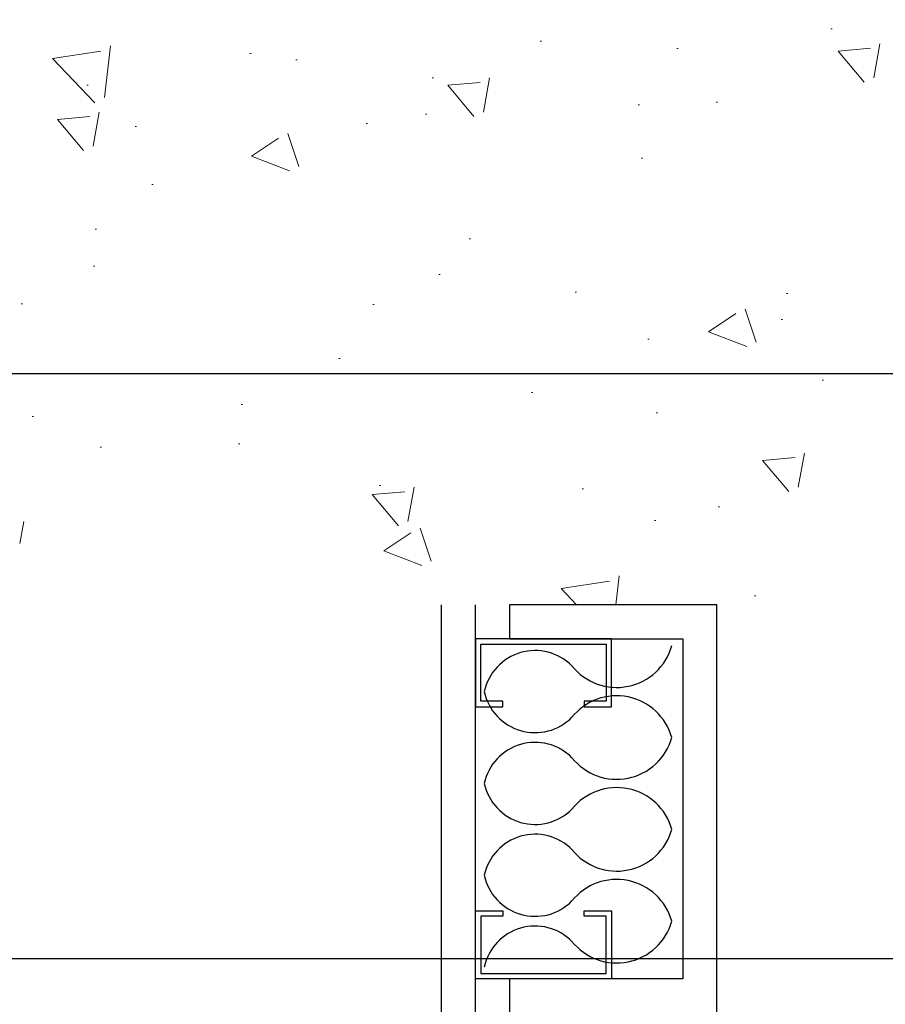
# Model space of a CAD drawing. Header units: millimetres. Extents: x -312551 to 250764, y -35891 to 59426.
# Tile 168 of 256: x -48535 to -48217, y 9063 to 9424. Entities that reach past the tile are written whole.
import ezdxf

# ---------------------------------------------------------------- set-up
doc = ezdxf.new("R2010")
doc.units = ezdxf.units.MM
doc.header["$LTSCALE"] = 2.5
for name, color, linetype in [('GLAZING', 1, 'Continuous'), ('Insulation', 6, 'Continuous'), ('metal stud', 3, 'Continuous'), ('NF ARCH', 4, 'Continuous'), ('NF-RC', 3, 'Continuous')]:
    doc.layers.add(name, color=color, linetype=linetype)
doc.layers.add('HATCH', color=4, linetype='Continuous', lineweight=13)

msp = doc.modelspace()

# ---------------------------------------------------------------- hatches: boundary and pattern name
at = {"layer": 'HATCH'}
h = msp.add_hatch(dxfattribs=at)
h.set_pattern_fill('AR-CONC', color=8, scale=20, style=0)
h.set_pattern_definition([(310, (-2130239.33, 4434386.73), (143.4520365, 12.550427), [15, -165]), (5, (-2130239.33, 4434386.73), (-27.7502667, -150.4384267), [12, -132]), (259.5486, (-2130227.37, 4434387.77), (115.7018763, -137.8879084), [12.748038, -140.2284224]), (313.8158, (-2130239.33, 4434346.73), (213.44821, 33.103803), [22.5, -247.5]), (263.3644, (-2130221.54, 4434349.49), (186.932541, -194.823574), [19.122058, -210.3426]), (8.8158, (-2130239.33, 4434346.73), (186.932389, -194.82372), [18, -198]), (339, (-2130219.33, 4434356.73), (119.3814104, 80.523778), [15, -165]), (34, (-2130219.33, 4434356.73), (48.6630664, -145.030009), [12, -132]), (288.5486, (-2130209.38, 4434363.44), (168.0445257, -64.5060993), [12.748038, -140.2284224]), (322.5, (-2130239.327, 4434386.726), (2.43197106, -66.57877077), [0, -130.4, 0, -134, 0, -132.5]), (352.5, (-2130239.33, 4434386.73), (52.6139075, -78.8823424), [0, -76.4, 0, -127.4, 0, -50.5]), (32.5, (-2130283.93, 4434386.726), (106.76448723, 4.51097435), [0, -50, 0, -156, 0, -207]), (42.5, (-2130303.93, 4434386.73), (116.6372339, -20.0209965), [0, -65, 0, -103.6, 0, -147])])
edge = h.paths.add_edge_path()
edge.add_line((-47634.98, 9209.47), (-48094.74, 9209.47))
edge.add_spline(control_points=[(-48094.74, 9209.47), (-48099.48, 9209.52), (-48104.23, 9209.57), (-48108.99, 9209.47)], knot_values=[0, 0, 0, 0, 14.459418, 14.459418, 14.459418, 14.459418], degree=3, periodic=0)
edge.add_line((-48108.99, 9209.47), (-48534.98, 9209.47))
edge.add_line((-48534.98, 9209.47), (-48534.98, 9424.47))
edge.add_line((-48534.98, 9424.47), (-47634.98, 9424.47))
edge.add_line((-47634.98, 9424.47), (-47634.98, 9391.87))
edge.add_line((-47634.98, 9391.87), (-47655.56, 9391.87))
edge.add_line((-47655.56, 9391.87), (-47655.61, 9391.51))
edge.add_line((-47655.61, 9391.51), (-47657.94, 9389.34))
edge.add_line((-47657.94, 9389.34), (-47657.61, 9389.36))
edge.add_line((-47657.61, 9389.36), (-47655.22, 9387.14))
edge.add_line((-47655.22, 9387.14), (-47634.98, 9387.14))
edge.add_line((-47634.98, 9387.14), (-47634.98, 9209.47))

# ---------------------------------------------------------------- linework, layer by layer
at = {"color": 8}
msp.add_line((-48367.48, 9059.47), (-48367.48, 9209.47), dxfattribs=at)
at = {"color": 8, "linetype": 'Continuous'}
msp.add_lwpolyline([(-48355.03, 9059.47), (-48278.72, 9059.47), (-48278.72, 9209.47), (-48355.03, 9209.47), (-48355.03, 9196.97), (-48291.22, 9196.97), (-48291.22, 9071.97), (-48355.03, 9071.97)], close=True, dxfattribs=at)
at = {"layer": 'GLAZING', "color": 8}
msp.add_line((-48379.98, 6209.47), (-48379.98, 9209.47), dxfattribs=at)
msp.add_line((-48379.98, 6209.47), (-48379.98, 9209.47), dxfattribs=at)
at = {"layer": 'Insulation', "color": 8}
for centre, radius, start, end in [((-48345.57, 9173.52), 19.1, 44.7551, 167.8618), ((-48315.57, 9200.1), 21.04, 218.616, 344.3228), ((-48345.57, 9181.55), 19.1, 192.1382, 315.2449), ((-48315.57, 9154.97), 21.04, 15.6772, 141.384), ((-48315.57, 9166.34), 21.04, 218.616, 344.3228), ((-48345.57, 9139.77), 19.1, 44.7551, 167.8618), ((-48345.57, 9147.8), 19.1, 192.1382, 315.2449), ((-48315.57, 9121.22), 21.04, 15.6772, 141.384), ((-48315.57, 9132.59), 21.04, 218.616, 344.3228), ((-48345.57, 9106.01), 19.1, 44.7551, 167.8618), ((-48345.57, 9114.04), 19.1, 192.1382, 315.2449), ((-48315.57, 9087.47), 21.04, 15.6772, 141.384), ((-48345.57, 9072.26), 19.1, 44.7551, 167.8618), ((-48315.57, 9098.84), 21.04, 218.616, 344.3228)]:
    msp.add_arc(centre, radius, start, end, dxfattribs=at)
at = {"layer": 'metal stud', "color": 8}
for points in [[(-48317.48, 9196.97), (-48367.48, 9196.97), (-48367.48, 9171.97), (-48357.48, 9171.97), (-48357.48, 9173.97), (-48365.48, 9173.97), (-48365.48, 9194.97), (-48319.48, 9194.97), (-48319.48, 9173.97), (-48327.48, 9173.97), (-48327.48, 9171.97), (-48317.48, 9171.97)], [(-48317.48, 9071.97), (-48367.48, 9071.97), (-48367.48, 9096.97), (-48357.48, 9096.97), (-48357.48, 9094.97), (-48365.48, 9094.97), (-48365.48, 9073.97), (-48319.48, 9073.97), (-48319.48, 9094.97), (-48327.48, 9094.97), (-48327.48, 9096.97), (-48317.48, 9096.97)]]:
    msp.add_lwpolyline(points, close=True, dxfattribs=at)
at = {"layer": 'NF ARCH', "color": 8}
msp.add_line((-55029.98, 9079.47), (-47634.98, 9079.47), dxfattribs=at)
msp.add_line((-55029.98, 9079.47), (-47634.98, 9079.47), dxfattribs=at)
at = {"layer": 'NF-RC', "color": 8}
for points in [[(-54244.98, 9079.47), (-54244.98, 9294.47), (-47634.98, 9294.47)], [(-54244.98, 9079.47), (-54244.98, 9079.47), (-47634.98, 9079.47)]]:
    msp.add_lwpolyline(points, dxfattribs=at)

doc.saveas('drawing.dxf')
